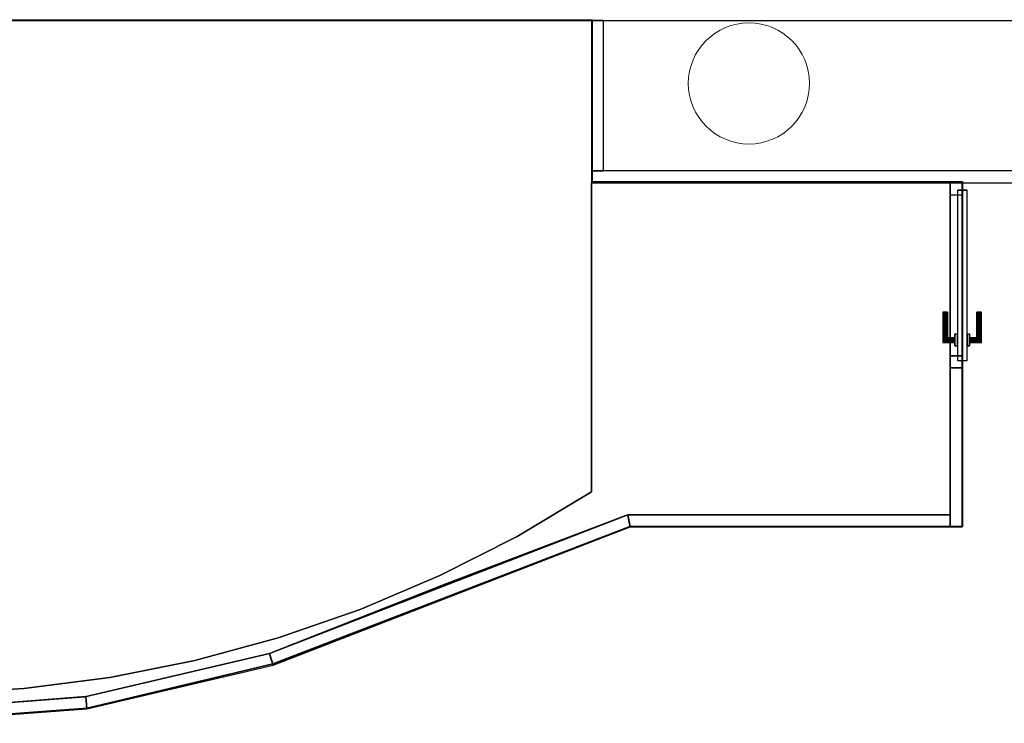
# Model space of a CAD drawing. Header units: metres. Extents: x 397.7 to 427.5, y 12.7 to 28.4.
# Tile 108 of 118: x 413.1 to 417.2, y 21.3 to 24.2. Entities that reach past the tile are written whole.
import ezdxf

# ---------------------------------------------------------------- set-up
doc = ezdxf.new("R2010")
doc.units = ezdxf.units.M
doc.layers.add('01_CARPINTERIA', color=5, linetype='Continuous', lineweight=25, true_color=0x0000ff)
doc.layers.add('01_SUELOS', color=7, linetype='Continuous', lineweight=25, true_color=0x007f00)
for name, color, linetype, lineweight in [('A-COLS-____-MCUT', 7, 'Continuous', 18), ('A-COLS-____-OTLN', 7, 'Continuous', 18), ('A-GENM-____-OTLN', 7, 'Continuous', 18), ('A-WALL-____-MCUT', 7, 'Continuous', 25), ('A-WALL-____-OTLN', 7, 'Continuous', 25)]:
    doc.layers.add(name, color=color, linetype=linetype, lineweight=lineweight)

# ---------------------------------------------------------------- blocks, each defined once
blk = doc.blocks.new('Family - Mampara P5-151261-08_PCI_P5')
at = {"layer": 'A-WALL-____-MCUT', "color": 253, "true_color": 0xaaaaaa}
for p, q in [((-0.0093, 0.05), (0, 0)), ((1.32, 0.05), (-0.0093, 0.05)), ((1.32, 0), (1.32, 0.05)), ((0, 0), (1.32, 0))]:
    blk.add_line(p, q, dxfattribs=at)
at = {"layer": 'A-WALL-____-OTLN', "color": 253, "true_color": 0xaaaaaa}
for p, q in [((-0.0093, 0.05), (0, 0)), ((1.32, 0.05), (-0.0093, 0.05)), ((1.32, 0), (1.32, 0.05)), ((0, 0), (1.32, 0))]:
    blk.add_line(p, q, dxfattribs=at)
at = {"layer": 'A-WALL-____-OTLN', "color": 253, "lineweight": 18, "true_color": 0xaaaaaa}
blk.add_line((0, 0), (1.32, 0), dxfattribs=at)
blk = doc.blocks.new('Family - Mampara P5-151364-08_PCI_P5')
at = {"layer": 'A-WALL-____-MCUT', "color": 253, "true_color": 0xaaaaaa}
for p, q in [((0.6567, 0.05), (0, 0.05)), ((0, 0.05), (0, 0)), ((0.6567, 0), (0.6567, 0.05)), ((0, 0), (0.6567, 0))]:
    blk.add_line(p, q, dxfattribs=at)
at = {"layer": 'A-WALL-____-OTLN', "color": 253, "true_color": 0xaaaaaa}
for p, q in [((1.42, 0.05), (0, 0.05)), ((0, 0.05), (0, 0)), ((1.42, 0.05), (0.6567, 0.05)), ((0.6567, 0.05), (0.6567, 0)), ((1.42, 0), (1.42, 0.05)), ((1.42, 0), (1.42, 0.05)), ((0, 0), (1.42, 0)), ((0.6567, 0), (1.42, 0))]:
    blk.add_line(p, q, dxfattribs=at)
at = {"layer": 'A-WALL-____-OTLN', "color": 253, "lineweight": 18, "true_color": 0xaaaaaa}
blk.add_line((0, 0), (1.42, 0), dxfattribs=at)
blk = doc.blocks.new('Family - Vano porta P5-151366-08_PCI_P5')
at = {"layer": 'A-GENM-____-OTLN', "color": 253, "true_color": 0xaaaaaa}
for p, q in [((417.017, 23.4895), (416.967, 23.4895)), ((416.967, 23.4895), (416.967, 22.7261)), ((417.017, 23.4895), (416.967, 23.4895)), ((416.967, 22.7261), (416.967, 23.4895)), ((417.017, 22.7261), (417.017, 23.4895)), ((417.017, 23.4895), (417.017, 22.7261)), ((416.967, 22.7261), (417.017, 22.7261)), ((417.017, 22.7261), (416.967, 22.7261))]:
    blk.add_line(p, q, dxfattribs=at)
blk = doc.blocks.new('Family - Mampara P5-151372-08_PCI_P5')
at = {"layer": 'A-WALL-____-MCUT', "color": 253, "true_color": 0xaaaaaa}
for p, q in [((0.7896, 0.05), (-0.0037, 0.05)), ((-0.0037, 0.05), (0.0017, 0.0022)), ((0.7896, 0.0001), (0.7896, 0.05)), ((0.0003, 0.0002), (0, 0)), ((0, 0), (0.7892, 0)), ((0.0019, 0.0006), (0.0003, 0.0002)), ((0.0017, 0.0022), (0.0025, 0.0024)), ((0.0025, 0.0024), (0.0018, 0.0017)), ((0.0018, 0.0017), (0.0019, 0.0006)), ((0.7892, 0), (0.7896, 0.0001))]:
    blk.add_line(p, q, dxfattribs=at)
at = {"layer": 'A-WALL-____-OTLN', "color": 253, "true_color": 0xaaaaaa}
for p, q in [((-0.0037, 0.05), (0.0017, 0.0022)), ((0.7896, 0.05), (-0.0037, 0.05)), ((0.7896, 0.0001), (0.7896, 0.05)), ((0.0003, 0.0002), (0, 0)), ((0, 0), (0.7892, 0)), ((0.0019, 0.0006), (0.0003, 0.0002)), ((0.0017, 0.0022), (0.0025, 0.0024)), ((0.0025, 0.0024), (0.0018, 0.0017)), ((0.0018, 0.0017), (0.0019, 0.0006)), ((0.7892, 0), (0.7896, 0.0001))]:
    blk.add_line(p, q, dxfattribs=at)
at = {"layer": 'A-WALL-____-OTLN', "color": 253, "lineweight": 18, "true_color": 0xaaaaaa}
blk.add_line((0, 0), (0.7892, 0), dxfattribs=at)
blk = doc.blocks.new('Family - Mampara P5-151491-08_PCI_P5')
at = {"layer": 'A-WALL-____-MCUT', "color": 253, "true_color": 0xaaaaaa}
for p, q in [((0.0077, 0.0493), (0, 0)), ((0.7861, 0.05), (0.0034, 0.05)), ((0.0034, 0.05), (0.0077, 0.0493)), ((0.7896, 0), (0.7861, 0.05)), ((0, 0), (0.7896, 0))]:
    blk.add_line(p, q, dxfattribs=at)
at = {"layer": 'A-WALL-____-OTLN', "color": 253, "true_color": 0xaaaaaa}
for p, q in [((0.0077, 0.0493), (0, 0)), ((0.0034, 0.05), (0.0077, 0.0493)), ((0.7861, 0.05), (0.0034, 0.05)), ((0.7896, 0), (0.7861, 0.05)), ((0, 0), (0.7896, 0))]:
    blk.add_line(p, q, dxfattribs=at)
at = {"layer": 'A-WALL-____-OTLN', "color": 253, "lineweight": 18, "true_color": 0xaaaaaa}
blk.add_line((-0.0004, 0), (0.7896, 0), dxfattribs=at)
blk = doc.blocks.new('Family - Paviment P5-151582-08_PCI_P5')
at = {"layer": '01_SUELOS', "color": 9, "true_color": 0xaad4aa}
for p, q in [((7.22, 2.6887), (5.74, 2.6887)), ((5.74, 2.6887), (7.22, 2.6887)), ((5.74, 2.6887), (5.74, 1.4131)), ((5.74, 1.4131), (5.74, 2.6887)), ((7.22, 1.3187), (7.22, 2.6887)), ((7.22, 2.6887), (7.22, 1.3187)), ((5.74, 1.4131), (5.4332, 1.2298)), ((5.4332, 1.2298), (5.74, 1.4131)), ((5.1432, 1.0353), (5.8821, 1.3154)), ((5.8821, 1.3154), (5.1432, 1.0353)), ((5.8821, 1.3154), (5.8907, 1.3187)), ((5.8907, 1.3187), (5.8821, 1.3154)), ((5.8907, 1.3187), (7.22, 1.3187)), ((7.22, 1.3187), (5.8907, 1.3187)), ((5.4332, 1.2298), (5.1147, 1.068)), ((5.1147, 1.068), (5.4332, 1.2298)), ((5.1147, 1.068), (4.7858, 0.9282)), ((4.7858, 0.9282), (5.1147, 1.068)), ((4.4115, 0.7465), (5.1432, 1.0353)), ((5.1432, 1.0353), (4.4115, 0.7465)), ((4.7858, 0.9282), (4.4482, 0.8112)), ((4.4482, 0.8112), (4.7858, 0.9282)), ((4.4482, 0.8112), (4.1033, 0.7176)), ((4.1033, 0.7176), (4.4482, 0.8112)), ((3.6496, 0.5682), (4.4115, 0.7465)), ((4.4115, 0.7465), (3.6496, 0.5682)), ((4.1033, 0.7176), (3.7529, 0.6477)), ((3.7529, 0.6477), (4.1033, 0.7176)), ((3.7529, 0.6477), (3.3985, 0.6018)), ((3.3985, 0.6018), (3.7529, 0.6477)), ((3.3985, 0.6018), (3.0419, 0.5803)), ((3.0419, 0.5803), (3.3985, 0.6018)), ((2.86, 0.5081), (3.6496, 0.5682)), ((3.6496, 0.5682), (2.86, 0.5081))]:
    blk.add_line(p, q, dxfattribs=at)
blk = doc.blocks.new('Family - Pilar P5-151700-08_PCI_P5')
at = {"layer": 'A-COLS-____-MCUT', "color": 253, "true_color": 0xaaaaaa}
for start, end in [(360, 180), (180, 360)]:
    blk.add_arc((0.25, 0.25), 0.25, start, end, dxfattribs=at)
at = {"layer": 'A-COLS-____-OTLN', "color": 253, "true_color": 0xaaaaaa}
for start, end in [(360, 180), (180, 360)]:
    blk.add_arc((0.25, 0.25), 0.25, start, end, dxfattribs=at)
blk = doc.blocks.new('Family - Evans P5-151702-08_PCI_P5')
at = {"layer": 'A-WALL-____-MCUT', "color": 253, "true_color": 0xaaaaaa}
for p, q in [((0.62, 0.05), (0, 0.05)), ((0, 0.05), (0, 0)), ((0.62, 0), (0.62, 0.05)), ((0, 0), (0.62, 0))]:
    blk.add_line(p, q, dxfattribs=at)
at = {"layer": 'A-WALL-____-OTLN', "color": 253, "true_color": 0xaaaaaa}
for p, q in [((0.62, 0.05), (0, 0.05)), ((0, 0.05), (0, 0)), ((0.62, 0), (0.62, 0.05)), ((0, 0), (0.62, 0))]:
    blk.add_line(p, q, dxfattribs=at)
at = {"layer": 'A-WALL-____-OTLN', "color": 253, "lineweight": 18, "true_color": 0xaaaaaa}
blk.add_line((0, 0), (0.62, 0), dxfattribs=at)
blk = doc.blocks.new('Family - Mampara P5-151704-08_PCI_P5')
at = {"layer": 'A-WALL-____-MCUT', "color": 253, "true_color": 0xaaaaaa}
for p, q in [((0.0017, 0.024), (0.0035, 0.05)), ((0.0035, 0.05), (0.0034, 0.05)), ((0.0034, 0.05), (0.0034, 0.05)), ((0.0034, 0.05), (0.7642, 0.05)), ((0.7642, 0.05), (1.5893, 0.05)), ((1.5893, 0.05), (1.5848, 0.026)), ((0, 0), (0.0017, 0.024)), ((0.822, 0), (0, 0)), ((1.58, 0), (0.822, 0)), ((1.5848, 0.026), (1.58, 0))]:
    blk.add_line(p, q, dxfattribs=at)
at = {"layer": 'A-WALL-____-MCUT', "color": 253, "lineweight": 18, "true_color": 0xaaaaaa}
blk.add_line((0, 0), (1.58, 0), dxfattribs=at)
at = {"layer": 'A-WALL-____-OTLN', "color": 253, "true_color": 0xaaaaaa}
for p, q in [((0.0035, 0.05), (0, 0)), ((0.0035, 0.05), (0, 0)), ((0.0035, 0.05), (0.0017, 0.024)), ((0.0034, 0.05), (0.0035, 0.05)), ((0.0034, 0.05), (0.0034, 0.05)), ((0.0034, 0.05), (0.0035, 0.05)), ((0.0034, 0.05), (0.0035, 0.05)), ((0.0034, 0.05), (1.5893, 0.05)), ((1.5893, 0.05), (0.0034, 0.05)), ((0.7642, 0.05), (0.0034, 0.05)), ((1.5893, 0.05), (0.7642, 0.05)), ((1.5893, 0.05), (1.58, 0)), ((1.58, 0), (1.5893, 0.05)), ((1.5848, 0.026), (1.5893, 0.05)), ((0.0017, 0.024), (0, 0)), ((1.58, 0), (1.5848, 0.026)), ((1.58, 0), (0, 0)), ((0, 0), (1.58, 0)), ((0, 0), (0.822, 0)), ((0.822, 0), (1.58, 0))]:
    blk.add_line(p, q, dxfattribs=at)
blk = doc.blocks.new('Family - Paviment P5-151720-08_PCI_P5')
at = {"layer": '01_SUELOS', "color": 9, "true_color": 0xaad4aa}
for p, q in [((12.1358, 11.0488), (17.1944, 11.0519)), ((17.1944, 11.0519), (12.1358, 11.0488)), ((17.1944, 11.0519), (17.1944, 10.383)), ((17.1944, 10.383), (17.1944, 11.0519)), ((17.1944, 10.383), (18.7226, 10.383)), ((18.7226, 10.383), (17.1944, 10.383)), ((18.7226, 10.383), (18.7226, 8.9607)), ((18.7226, 8.9607), (18.7226, 10.383)), ((17.351, 8.9607), (15.8779, 8.3935)), ((15.8779, 8.3935), (17.351, 8.9607)), ((18.7226, 8.9607), (17.351, 8.9607)), ((17.351, 8.9607), (18.7226, 8.9607)), ((15.8779, 8.3935), (15.1117, 8.2114)), ((15.1117, 8.2114), (15.8779, 8.3935)), ((15.1117, 8.2114), (14.3243, 8.1522)), ((14.3243, 8.1522), (15.1117, 8.2114))]:
    blk.add_line(p, q, dxfattribs=at)
blk = doc.blocks.new('Family - Evans P5-151722-08_PCI_P5')
at = {"layer": 'A-WALL-____-MCUT', "color": 253, "true_color": 0xaaaaaa}
blk.add_line((5.34, 0.15), (0, 0.15), dxfattribs=at)
at = {"layer": 'A-WALL-____-OTLN', "color": 253, "true_color": 0xaaaaaa}
blk.add_line((6.62, 0.15), (0, 0.15), dxfattribs=at)
blk = doc.blocks.new('Family - Evans P5-151882-08_PCI_P5')
at = {"layer": 'A-WALL-____-MCUT', "color": 253, "true_color": 0xaaaaaa}
for p, q in [((1.91, 0.05), (0, 0.05)), ((0, 0.05), (0, 0)), ((1.91, 0), (1.91, 0.05)), ((0, 0), (1.91, 0))]:
    blk.add_line(p, q, dxfattribs=at)
at = {"layer": 'A-WALL-____-OTLN', "color": 253, "true_color": 0xaaaaaa}
for p, q in [((1.91, 0.05), (0, 0.05)), ((0, 0.05), (0, 0)), ((1.91, 0), (1.91, 0.05)), ((0, 0), (1.91, 0))]:
    blk.add_line(p, q, dxfattribs=at)
at = {"layer": 'A-WALL-____-OTLN', "color": 253, "lineweight": 18, "true_color": 0xaaaaaa}
blk.add_line((0, 0), (1.91, 0), dxfattribs=at)
blk = doc.blocks.new('Family - LONDR55-XX_ZZ-ARQ-CAA-M3D-Londres55-151982-08_PCI_P5')
at = {"layer": '01_CARPINTERIA', "color": 161, "true_color": 0xaaaaff}
for p, q in [((0.5333, 0.1287), (0.5333, 0.13)), ((0.5333, 0.13), (0.5333, 0.1287)), ((0.6583, 0.13), (0.5333, 0.13)), ((0.5333, 0.125), (0.5333, 0.1287)), ((0.5333, 0.1287), (0.5333, 0.125)), ((0.657, 0.1287), (0.5333, 0.1287)), ((0.657, 0.1287), (0.5333, 0.1287)), ((0.5333, 0.12), (0.5333, 0.125)), ((0.5333, 0.125), (0.5333, 0.12)), ((0.6533, 0.125), (0.5333, 0.125)), ((0.6533, 0.125), (0.5333, 0.125)), ((0.6533, 0.125), (0.6483, 0.12)), ((0.6483, 0.12), (0.6533, 0.125)), ((0.657, 0.1287), (0.6533, 0.125)), ((0.6533, 0.125), (0.657, 0.1287)), ((0.6533, 0.08), (0.6533, 0.125)), ((0.6533, 0.08), (0.6533, 0.125)), ((0.6583, 0.13), (0.657, 0.1287)), ((0.657, 0.1287), (0.6583, 0.13)), ((0.657, 0.08), (0.657, 0.1287)), ((0.657, 0.08), (0.657, 0.1287)), ((0.6583, 0.08), (0.6583, 0.13)), ((0.5333, 0.115), (0.5333, 0.12)), ((0.5333, 0.12), (0.5333, 0.115)), ((0.5333, 0.12), (0.6483, 0.12)), ((0.6483, 0.12), (0.5333, 0.12)), ((0.5333, 0.115), (0.5333, 0.1113)), ((0.5333, 0.1113), (0.5333, 0.115)), ((0.6433, 0.115), (0.5333, 0.115)), ((0.6433, 0.115), (0.5333, 0.115)), ((0.5333, 0.1113), (0.5333, 0.11)), ((0.5333, 0.11), (0.5333, 0.1113)), ((0.6397, 0.1113), (0.5333, 0.1113)), ((0.6397, 0.1113), (0.5333, 0.1113)), ((0.6383, 0.11), (0.5333, 0.11)), ((0.6383, 0.11), (0.6397, 0.1113)), ((0.6397, 0.1113), (0.6383, 0.11)), ((0.6383, 0.08), (0.6383, 0.11)), ((0.6397, 0.1113), (0.6433, 0.115)), ((0.6433, 0.115), (0.6397, 0.1113)), ((0.6397, 0.08), (0.6397, 0.1113)), ((0.6397, 0.08), (0.6397, 0.1113)), ((0.6433, 0.115), (0.6483, 0.12)), ((0.6483, 0.12), (0.6433, 0.115)), ((0.6433, 0.08), (0.6433, 0.115)), ((0.6433, 0.08), (0.6433, 0.115)), ((0.6483, 0.12), (0.6483, 0.08)), ((0.6483, 0.08), (0.6483, 0.12)), ((0.05, 0.05), (0, 0.05)), ((0, 0.05), (0, 0)), ((0.05, 0.05), (0, 0.05)), ((0, 0), (0, 0.05)), ((0.7333, 0.07), (0.03, 0.07)), ((0.03, 0.07), (0.03, 0.03)), ((0.7333, 0.07), (0.03, 0.07)), ((0.03, 0.03), (0.03, 0.07)), ((0.05, 0), (0.05, 0.05)), ((0.05, 0), (0.05, 0.05)), ((0.6733, 0.08), (0.6233, 0.08)), ((0.6233, 0.08), (0.6733, 0.08)), ((0.6233, 0.07), (0.6233, 0.08)), ((0.6233, 0.07), (0.6233, 0.08)), ((0.6733, 0.07), (0.6233, 0.07)), ((0.6233, 0.07), (0.6733, 0.07)), ((0.6397, 0.08), (0.6383, 0.08)), ((0.6383, 0.08), (0.6397, 0.08)), ((0.6433, 0.08), (0.6397, 0.08)), ((0.6397, 0.08), (0.6433, 0.08)), ((0.6483, 0.08), (0.6433, 0.08)), ((0.6433, 0.08), (0.6483, 0.08)), ((0.6533, 0.08), (0.6483, 0.08)), ((0.6483, 0.08), (0.6533, 0.08)), ((0.6533, 0.08), (0.657, 0.08)), ((0.657, 0.08), (0.6533, 0.08)), ((0.657, 0.08), (0.6583, 0.08)), ((0.6583, 0.08), (0.657, 0.08)), ((0.6733, 0.07), (0.6733, 0.08)), ((0.6733, 0.08), (0.6733, 0.07)), ((0.7633, 0.05), (0.7133, 0.05)), ((0.7133, 0.05), (0.7133, 0)), ((0.7633, 0.05), (0.7133, 0.05)), ((0.7133, 0), (0.7133, 0.05)), ((0.7333, 0.03), (0.7333, 0.07)), ((0.7333, 0.03), (0.7333, 0.07)), ((0.7633, 0), (0.7633, 0.05)), ((0.7633, 0), (0.7633, 0.05)), ((0, 0), (0.05, 0)), ((0, 0), (0.05, 0)), ((0.03, 0.03), (0.7333, 0.03)), ((0.03, 0.03), (0.7333, 0.03)), ((0.6233, 0.03), (0.6733, 0.03)), ((0.6733, 0.03), (0.6233, 0.03)), ((0.6233, 0.02), (0.6233, 0.03)), ((0.6233, 0.02), (0.6233, 0.03)), ((0.6233, 0.02), (0.6733, 0.02)), ((0.6733, 0.02), (0.6233, 0.02)), ((0.6397, 0.02), (0.6383, 0.02)), ((0.6383, 0.02), (0.6397, 0.02)), ((0.6383, -0.01), (0.6383, 0.02)), ((0.6433, 0.02), (0.6397, 0.02)), ((0.6397, 0.02), (0.6433, 0.02)), ((0.6397, -0.0113), (0.6397, 0.02)), ((0.6397, -0.0113), (0.6397, 0.02)), ((0.6433, 0.02), (0.6483, 0.02)), ((0.6483, 0.02), (0.6433, 0.02)), ((0.6433, -0.015), (0.6433, 0.02)), ((0.6433, -0.015), (0.6433, 0.02)), ((0.6483, 0.02), (0.6533, 0.02)), ((0.6533, 0.02), (0.6483, 0.02)), ((0.6483, 0.02), (0.6483, -0.02)), ((0.6483, -0.02), (0.6483, 0.02)), ((0.6533, 0.02), (0.657, 0.02)), ((0.657, 0.02), (0.6533, 0.02)), ((0.6533, -0.025), (0.6533, 0.02)), ((0.6533, -0.025), (0.6533, 0.02)), ((0.657, 0.02), (0.6583, 0.02)), ((0.6583, 0.02), (0.657, 0.02)), ((0.657, -0.0287), (0.657, 0.02)), ((0.657, -0.0287), (0.657, 0.02)), ((0.6583, -0.03), (0.6583, 0.02)), ((0.6733, 0.02), (0.6733, 0.03)), ((0.6733, 0.03), (0.6733, 0.02)), ((0.7133, 0), (0.7633, 0)), ((0.7133, 0), (0.7633, 0)), ((0.5333, -0.0113), (0.5333, -0.01)), ((0.5333, -0.01), (0.5333, -0.0113)), ((0.5333, -0.01), (0.6383, -0.01)), ((0.5333, -0.015), (0.5333, -0.0113)), ((0.5333, -0.0113), (0.5333, -0.015)), ((0.5333, -0.0113), (0.6397, -0.0113)), ((0.5333, -0.0113), (0.6397, -0.0113)), ((0.5333, -0.02), (0.5333, -0.015)), ((0.5333, -0.015), (0.5333, -0.02)), ((0.5333, -0.015), (0.6433, -0.015)), ((0.5333, -0.015), (0.6433, -0.015)), ((0.5333, -0.025), (0.5333, -0.02)), ((0.5333, -0.02), (0.5333, -0.025)), ((0.6483, -0.02), (0.5333, -0.02)), ((0.5333, -0.02), (0.6483, -0.02)), ((0.5333, -0.025), (0.5333, -0.0287)), ((0.5333, -0.0287), (0.5333, -0.025)), ((0.5333, -0.025), (0.6533, -0.025)), ((0.5333, -0.025), (0.6533, -0.025)), ((0.5333, -0.0287), (0.5333, -0.03)), ((0.5333, -0.03), (0.5333, -0.0287)), ((0.5333, -0.0287), (0.657, -0.0287)), ((0.5333, -0.0287), (0.657, -0.0287)), ((0.5333, -0.03), (0.6583, -0.03)), ((0.6397, -0.0113), (0.6383, -0.01)), ((0.6383, -0.01), (0.6397, -0.0113)), ((0.6433, -0.015), (0.6397, -0.0113)), ((0.6397, -0.0113), (0.6433, -0.015)), ((0.6483, -0.02), (0.6433, -0.015)), ((0.6433, -0.015), (0.6483, -0.02)), ((0.6483, -0.02), (0.6533, -0.025)), ((0.6533, -0.025), (0.6483, -0.02)), ((0.6533, -0.025), (0.657, -0.0287)), ((0.657, -0.0287), (0.6533, -0.025)), ((0.657, -0.0287), (0.6583, -0.03)), ((0.6583, -0.03), (0.657, -0.0287))]:
    blk.add_line(p, q, dxfattribs=at)
blk = doc.blocks.new('Family - Porta P5-151983-08_PCI_P5')
blk.add_blockref('Family - LONDR55-XX_ZZ-ARQ-CAA-M3D-Londres55-151982-08_PCI_P5', (0, 0))
blk = doc.blocks.new('LONDR55-XX_ZZ-ARQ-CAA-M3D-Londres55_ifc-1-08_PCI_P5')
at = {"layer": '01_CARPINTERIA', "color": 253, "lineweight": 18, "true_color": 0xaaaaaa, "rotation": 270}
blk.add_blockref('Family - Porta P5-151983-08_PCI_P5', (416.967, 23.4895), dxfattribs=at)
at = {"layer": '01_SUELOS', "color": 253, "lineweight": 18, "true_color": 0xaaaaaa}
for name, p in [('Family - Paviment P5-151720-08_PCI_P5', (398.2952, 13.1106)), ('Family - Paviment P5-151582-08_PCI_P5', (409.747, 20.8008))]:
    blk.add_blockref(name, p, dxfattribs=at)
at = {"layer": 'A-COLS-____-OTLN', "color": 253, "lineweight": 18, "true_color": 0xaaaaaa}
blk.add_blockref('Family - Pilar P5-151700-08_PCI_P5', (415.887, 23.6495), dxfattribs=at)
at = {"layer": 'A-GENM-____-OTLN', "color": 253, "lineweight": 18, "true_color": 0xaaaaaa}
blk.add_blockref('Family - Vano porta P5-151366-08_PCI_P5', (0, 0), dxfattribs=at)
at = {"layer": 'A-WALL-____-OTLN', "color": 253, "lineweight": 18, "true_color": 0xaaaaaa}
for name, p, rotation in [('Family - Evans P5-151722-08_PCI_P5', (417.447, 24.3095), 180), ('Family - Evans P5-151702-08_PCI_P5', (415.487, 24.1595), 270), ('Family - Mampara P5-151364-08_PCI_P5', (417.017, 22.0695), 90), ('Family - Mampara P5-151704-08_PCI_P5', (414.1734, 21.4995), 21.14735677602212), ('Family - Mampara P5-151491-08_PCI_P5', (413.4046, 21.3196), 13.1704135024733), ('Family - Mampara P5-151372-08_PCI_P5', (412.6173, 21.2595), 4.355772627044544)]:
    blk.add_blockref(name, p, dxfattribs=dict(at, rotation=rotation))
for name, p in [('Family - Evans P5-151882-08_PCI_P5', (415.487, 23.4895)), ('Family - Mampara P5-151261-08_PCI_P5', (415.647, 22.0695))]:
    blk.add_blockref(name, p, dxfattribs=at)

msp = doc.modelspace()

# ---------------------------------------------------------------- block references
at = {"lineweight": 5}
msp.add_blockref('LONDR55-XX_ZZ-ARQ-CAA-M3D-Londres55_ifc-1-08_PCI_P5', (0, 0), dxfattribs=at)

doc.saveas('drawing.dxf')
